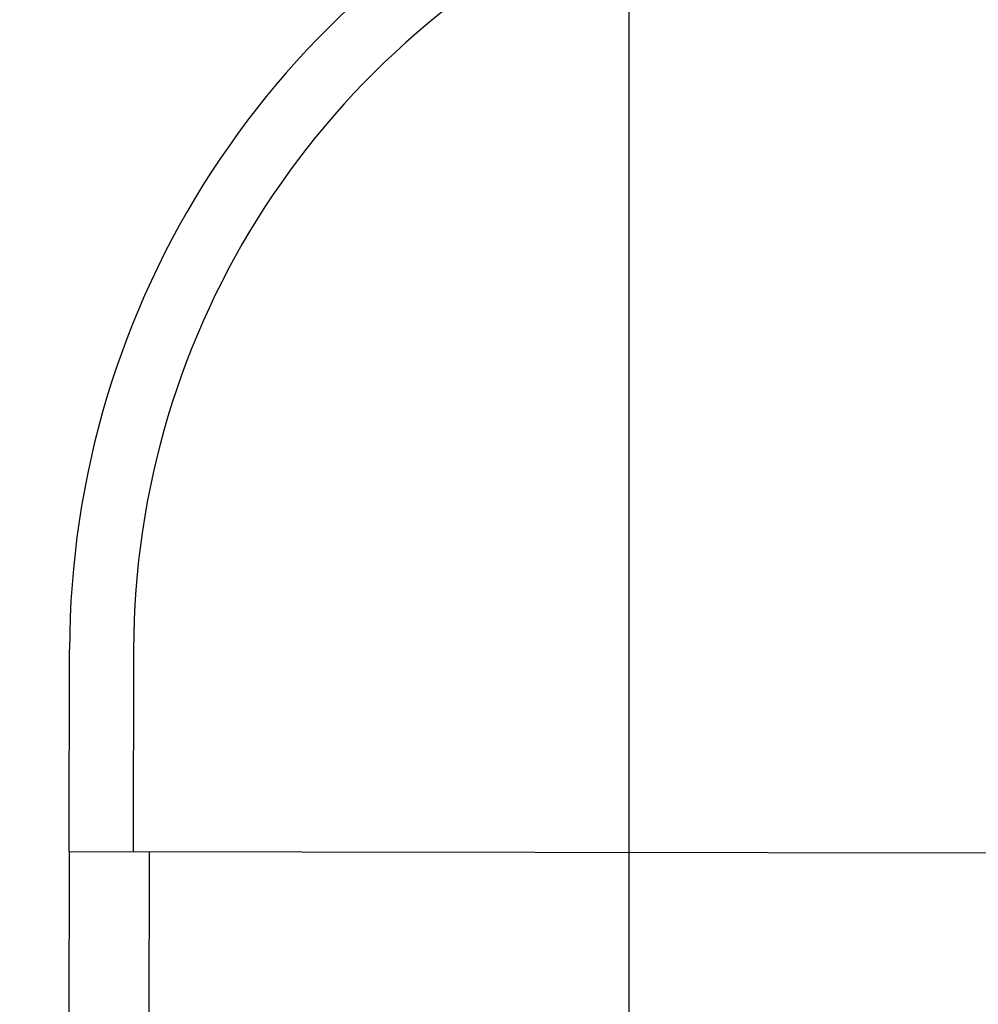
# Model space of a CAD drawing. Header units: metres. Extents: x -912764 to -454925, y -2226138 to -1112338.
# Tile 33 of 256: x -456323.956 to -456323.836, y -1113147.366 to -1113147.243. Entities that reach past the tile are written whole.
import ezdxf

# ---------------------------------------------------------------- set-up
doc = ezdxf.new("R2010")
doc.units = ezdxf.units.M
doc.linetypes.add('DASHDOT2', pattern=[0.375, 0.25, -0.0625, 0, -0.0625])
doc.linetypes.add('SOLID', pattern=[0])
for name, color, linetype in [('025-OSY', 4, 'DASHDOT2'), ('025-ZSvodidlo', 1, 'Continuous'), ('C3D_ZPR', 7, 'Continuous')]:
    doc.layers.add(name, color=color, linetype=linetype)
doc.layers.add('_NOVÝ STAV', color=1, linetype='Continuous', lineweight=30)
doc.styles.add('StandardUzky', font='simplex.shx', dxfattribs={"width": 0.65})
doc.styles.add('znacky', font='arial.ttf')
doc.dimstyles.new('1000', dxfattribs={"dimscale": 0.5, "dimtxt": 1, "dimasz": 0.6, "dimexe": 0.3, "dimexo": 0.5, "dimgap": 0.5, "dimtad": 1, "dimzin": 1, "dimdsep": 46, "dimtxsty": 'znacky', "dimblk": 'OBLIQUE', "dimcen": 1, "dimdle": 0.3, "dimclrd": 256, "dimclre": 256, "dimclrt": 256, "dimadec": 3, "dimazin": 0, "dimtfac": 1, "dimtmove": 0, "dimatfit": 3, "dimldrblk": 'OBLIQUE', "dimfxl": 1, "dimlwd": -1, "dimlwe": -1, "dimarcsym": 0})

# ---------------------------------------------------------------- blocks, each defined once
blk = doc.blocks.new('_Oblique')
at = {"color": 0, "linetype": 'ByBlock', "lineweight": -2}
blk.add_line((-0.5, -0.5), (0.5, 0.5), dxfattribs=at)
blk = doc.blocks.new('*D300')
at = {"layer": 'C3D_ZPR', "color": 1, "transparency": 16777216}
for p, q in [((-456324.1193612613, -1113147.242051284), (-456324.1193612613, -1113146.917051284)), ((-456323.5192484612, -1113147.242051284), (-456323.5192484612, -1113146.917051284)), ((-456324.1943612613, -1113146.992051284), (-456323.4442484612, -1113146.992051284))]:
    blk.add_line(p, q, dxfattribs=at)
at = {"layer": 'Defpoints', "color": 0, "lineweight": 50, "transparency": 16777216}
for p in [(-456323.5192484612, -1113146.992051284), (-456324.1193612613, -1113148.306547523), (-456323.5192484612, -1113148.363262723)]:
    blk.add_point(p, dxfattribs=at)
at = {"layer": 'C3D_ZPR', "color": 1, "transparency": 16777216, "xscale": 0.075, "yscale": 0.075, "zscale": 0.075, "rotation": 180}
blk.add_blockref('_Oblique', (-456324.1193612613, -1113146.992051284), dxfattribs=at)
at = {"layer": 'C3D_ZPR', "color": 1, "transparency": 16777216, "xscale": 0.075, "yscale": 0.075, "zscale": 0.075}
blk.add_blockref('_Oblique', (-456323.5192484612, -1113146.992051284), dxfattribs=at)
at = {"layer": 'C3D_ZPR', "color": 1, "transparency": 16777216, "insert": (-456323.8193048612, -1113146.842051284), "char_height": 0.2, "attachment_point": 5, "style": 'StandardUzky'}
blk.add_mtext('600', dxfattribs=at)
blk = doc.blocks.new('A$C021ef3a7')
at = {"layer": '025-OSY', "color": 1}
blk.add_line((-0.1627641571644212, 0.4343249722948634), (-0.1627621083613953, -0.8139309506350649), dxfattribs=at)
at = {"layer": '025-ZSvodidlo', "color": 1}
for p, q in [((-0.2327431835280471, 0.2051846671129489), (-0.2327057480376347, 0.2304720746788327)), ((-0.2247057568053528, 0.2304602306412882), (-0.2247431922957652, 0.2051728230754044)), ((-0.2327495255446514, 0.2051846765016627), (-0.2340904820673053, -0.6955340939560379)), ((-0.2327495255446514, 0.2051846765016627), (-0.09274333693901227, 0.2049774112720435)), ((-0.2227495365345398, 0.2051698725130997), (-0.2240910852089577, -0.6959488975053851))]:
    blk.add_line(p, q, dxfattribs=at)
for radius, start in [(0.11, 114.1361182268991), (0.102, 114.1361182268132)]:
    blk.add_arc((-0.1227058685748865, 0.2303092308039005), radius, start, 179.9151793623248, dxfattribs=at)

msp = doc.modelspace()

# ---------------------------------------------------------------- block references
at = {"layer": '_NOVÝ STAV', "linetype": 'SOLID'}
msp.add_blockref('A$C021ef3a7', (-456323.7171380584, -1113147.552519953), dxfattribs=at)

# ---------------------------------------------------------------- dimensions: what is measured, and where the dimension line sits
at = {"layer": 'C3D_ZPR'}
dim = msp.add_linear_dim(base=(-456323.5192484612, -1113146.992051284), p1=(-456324.1193612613, -1113148.306547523), p2=(-456323.5192484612, -1113148.363262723), dimstyle='1000', override={"dimtxt": 0.4, "dimasz": 0.15, "dimexe": 0.15, "dimgap": 0.1, "dimdec": 0, "dimlfac": 1000, "dimdsep": 44, "dimtxsty": 'StandardUzky', "dimdle": 0.15, "dimclrd": 1, "dimclre": 1, "dimclrt": 1, "dimfxl": 0.5, "dimfxlon": 1}, dxfattribs=at)
dim.commit()
dim.dimension.update_dxf_attribs({"geometry": '*D300', "text_midpoint": (-456323.8193048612, -1113146.842051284)})

doc.saveas('drawing.dxf')
